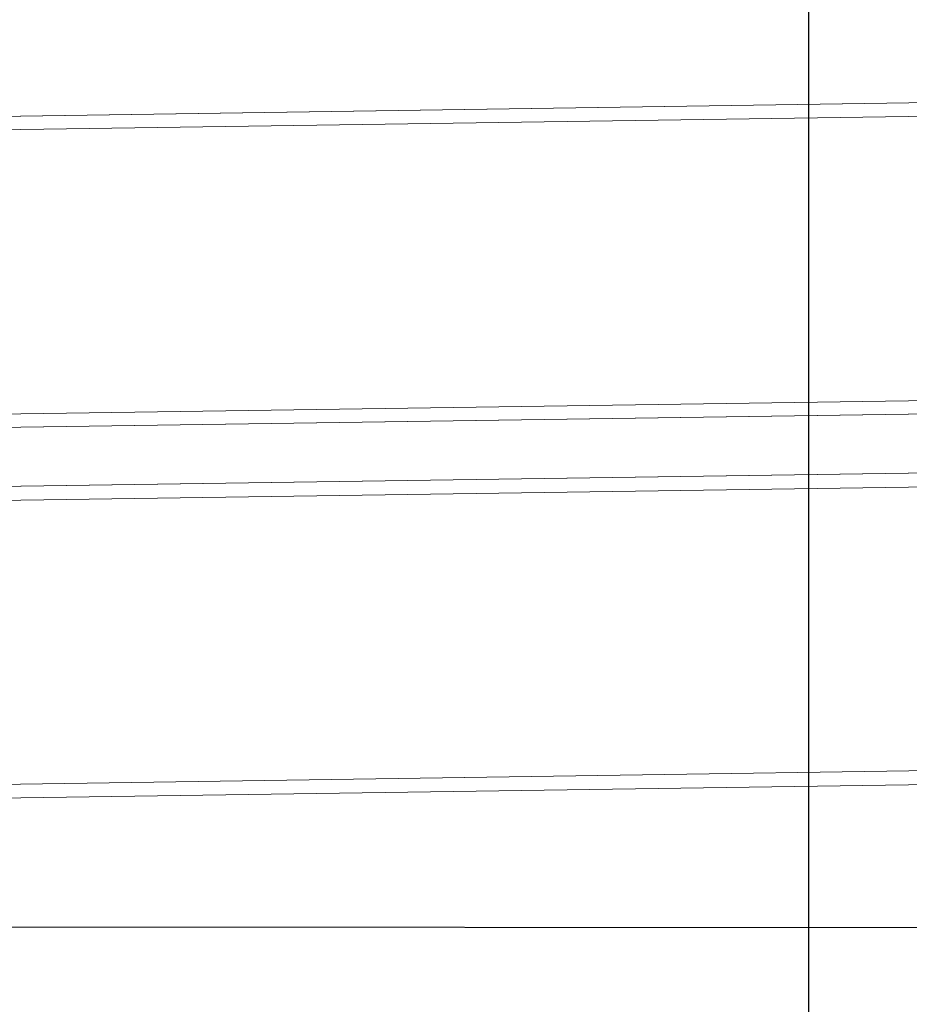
# Model space of a CAD drawing. Extents: x 147111805 to 147230536, y 410950310 to 411028142.
# Tile 175 of 256: x 147185033 to 147185425, y 410981493 to 410981927. Entities that reach past the tile are written whole.
import ezdxf

# ---------------------------------------------------------------- set-up
doc = ezdxf.new("R2010")
doc.units = 0
doc.header["$LTSCALE"] = 100
doc.layers.add('T--A9041--_VERHARDINGEN_Tegels', color=9, linetype='Continuous', transparency=0.3)
doc.layers.add('T--L9071--_TERREINMEUBILAIR_Stoelen', color=1, linetype='Continuous')

# ---------------------------------------------------------------- blocks, each defined once
blk = doc.blocks.new('Picknicktafel 180x160cm')
at = {"layer": 'T--L9071--_TERREINMEUBILAIR_Stoelen', "lineweight": 0}
for p, q in [((6.121730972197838, 1595.027559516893), (1794.089363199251, 1595.027559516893)), ((1794.089363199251, 1595.027559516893), (6.121730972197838, 1595.027559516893)), ((1794.089363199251, 1595.027559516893), (6.121730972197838, 1595.027559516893)), ((1794.089363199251, 1595.027559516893), (6.121730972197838, 1595.027559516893)), ((6.121730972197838, 1589.116922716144), (1794.089363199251, 1589.116922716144)), ((6.121730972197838, 1589.116922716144), (1794.089363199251, 1589.116922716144)), ((1794.089363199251, 1589.116922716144), (6.121730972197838, 1589.116922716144)), ((1794.089363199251, 1589.116922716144), (6.121730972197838, 1589.116922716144)), ((6.121730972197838, 1463.938079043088), (1794.089363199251, 1463.938079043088)), ((6.121730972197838, 1463.938079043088), (1794.089363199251, 1463.938079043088)), ((1794.089363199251, 1463.938079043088), (6.121730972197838, 1463.938079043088)), ((1794.089363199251, 1463.938079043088), (6.121730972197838, 1463.938079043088)), ((6.121730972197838, 1458.027442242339), (1794.089363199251, 1458.027442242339)), ((6.121730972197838, 1458.027442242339), (1794.089363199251, 1458.027442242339)), ((1794.089363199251, 1458.027442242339), (6.121730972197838, 1458.027442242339)), ((1794.089363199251, 1458.027442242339), (6.121730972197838, 1458.027442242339)), ((6.121730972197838, 1432.062859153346), (1794.089363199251, 1432.062859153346)), ((1794.089363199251, 1432.062859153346), (6.121730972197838, 1432.062859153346)), ((1794.089363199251, 1432.062859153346), (6.121730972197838, 1432.062859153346)), ((1794.089363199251, 1432.062859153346), (6.121730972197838, 1432.062859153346)), ((6.121730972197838, 1425.941128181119), (1794.089363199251, 1425.941128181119)), ((6.121730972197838, 1425.941128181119), (1794.089363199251, 1425.941128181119)), ((1794.089363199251, 1425.941128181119), (6.121730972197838, 1425.941128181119)), ((1794.089363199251, 1425.941128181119), (6.121730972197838, 1425.941128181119)), ((6.121730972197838, 1300.97337867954), (1794.089363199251, 1300.97337867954)), ((6.121730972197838, 1300.97337867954), (1794.089363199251, 1300.97337867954)), ((1794.089363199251, 1300.97337867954), (6.121730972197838, 1300.97337867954)), ((1794.089363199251, 1300.97337867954), (6.121730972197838, 1300.97337867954)), ((6.121730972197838, 1294.851647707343), (1794.089363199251, 1294.851647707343)), ((6.121730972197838, 1294.851647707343), (1794.089363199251, 1294.851647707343)), ((1794.089363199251, 1294.851647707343), (6.121730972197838, 1294.851647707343)), ((1794.089363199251, 1294.851647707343), (6.121730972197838, 1294.851647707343))]:
    blk.add_line(p, q, dxfattribs=at)

msp = doc.modelspace()

# ---------------------------------------------------------------- hatches: boundary and pattern name
at = {"layer": 'T--A9041--_VERHARDINGEN_Tegels'}
h = msp.add_hatch(dxfattribs=at)
h.set_pattern_fill('ANSI37', color=256, scale=200, angle=45)
h.set_pattern_definition([(90, (0, 0), (-635, 0), []), (180, (0, 0), (0, -635), [])])
h.paths.add_polyline_path([(147190078.1486338, 410991756.4179381), (147190048.6327146, 410993756.2001289), (147189886, 411004255), (147184436, 411004255), (147184436, 411003375), (147181049.9018662, 411003374.9999999), (147181043.1003716, 411000675.0044289), (147181056, 411000674.9999998), (147188886, 411000675), (147188886, 410998065), (147189571, 410998065), (147189571, 410997065), (147188886, 410997065), (147188886, 410994455), (147181056, 410994455), (147181040.9647505, 410994455.0051623), (147181039.0343014, 410987549.1051784), (147182124.0163228, 410987549.1051784), (147182124.0163228, 410985174.1051784), (147181037.4034005, 410985174.1051784), (147181028.8834921, 410972766.9858332), (147181689.38947, 410972780.0966348), (147190353.3638374, 410972785.8197682), (147190319.8840117, 410975378.2017957)])

# ---------------------------------------------------------------- block references
at = {"layer": 'T--L9071--_TERREINMEUBILAIR_Stoelen', "rotation": 0.8455994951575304}
msp.add_blockref('Picknicktafel 180x160cm', (147184014.7146086, 410980274.0736587), dxfattribs=at)

doc.saveas('drawing.dxf')
